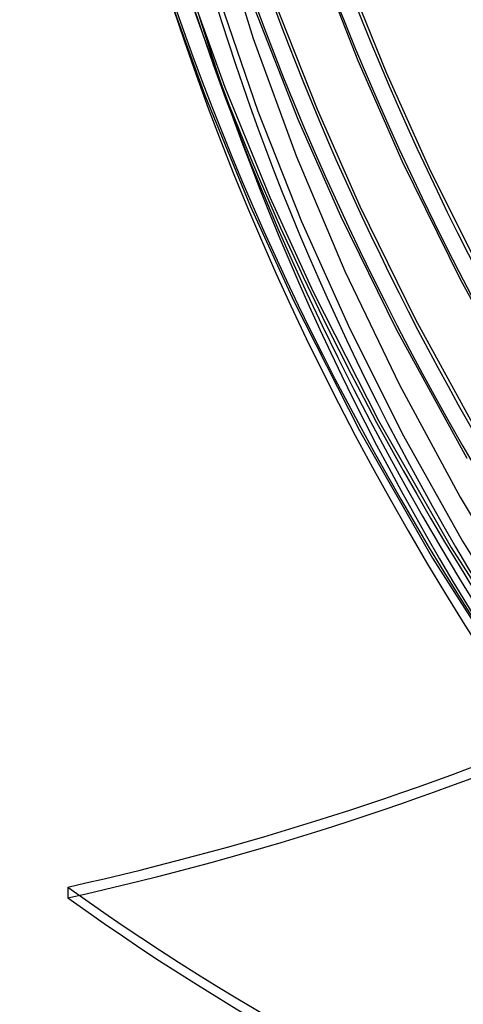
# Model space of a CAD drawing. Header units: millimetres. Extents: x -192 to 186, y -241 to 236.
# Tile 14 of 87: x -143 to -112, y -81 to -11. Entities that reach past the tile are written whole.
import ezdxf

# ---------------------------------------------------------------- set-up
doc = ezdxf.new("R2010")
doc.units = ezdxf.units.MM
doc.layers.add('MAIN-1', color=7, linetype='Continuous')
doc.layers.add('MAIN-2', color=7, linetype='Continuous')

msp = doc.modelspace()

# ---------------------------------------------------------------- linework, layer by layer
at = {"layer": 'MAIN-1'}
for p, q in [((-129.331, -3.914), (-126.766, -12.181)), ((-122.546, -5.521), (-119.322, -13.747)), ((-120.46, -6.756), (-117.292, -14.641)), ((-125.337, -9.288), (-122.219, -17.199)), ((-126.704, -9.989), (-123.579, -17.9)), ((-126.766, -12.181), (-123.713, -20.516)), ((-119.322, -13.747), (-116.172, -20.91)), ((-117.292, -14.641), (-114.283, -21.351)), ((-122.219, -17.199), (-119.184, -24.089)), ((-123.579, -17.9), (-120.548, -24.773)), ((-123.713, -20.516), (-120.244, -28.719)), ((-116.172, -20.91), (-112.031, -29.329)), ((-114.283, -21.351), (-110.018, -29.895)), ((-119.184, -24.089), (-115.228, -32.145)), ((-120.548, -24.773), (-116.593, -32.825)), ((-120.244, -28.719), (-116.368, -36.786)), ((-112.031, -29.329), (-106.792, -38.836)), ((-115.228, -32.145), (-110.191, -41.334)), ((-116.593, -32.825), (-111.567, -42.003)), ((-116.368, -36.786), (-112.055, -44.782)), ((-112.055, -44.782), (-107.315, -52.668)), ((-139.948, -72.48), (-139.941, -73.248))]:
    msp.add_line(p, q, dxfattribs=at)
for centre, major_axis, ratio, start_param, end_param in [((-0.5, -0.433), (106.054, -122.46), 0.75, 0.713724, 3.466968), ((-40.5, -35.074), (-100.489, 116.035), 0.75, 0, 2.284521), ((-40.5, -35.074), (99.835, -115.279), 0.75, -3.141592, -0.857072), ((12.628, 10.936), (109.319, -126.231), 0.75, -2.338801, -1.68345), ((-4.25, -3.681), (-99.835, 115.279), 0.75, 0.713724, 1.426193), ((17.028, 14.747), (104.327, -120.467), 0.75, -2.240455, -1.673248), ((8.228, 7.126), (109.319, -126.231), 0.75, -2.283306, -1.692793), ((-190.823, 23.366), (-158.593, -1.509), 0.639927, 1.891266, 2.438799), ((-190.816, 22.597), (-158.593, -1.509), 0.639927, 1.891266, 2.438799), ((5.792, 9.791), (194.276, 1.848), 0.639927, -2.425126, -1.796807)]:
    msp.add_ellipse(centre, major_axis=major_axis, ratio=ratio, start_param=start_param, end_param=end_param, dxfattribs=at)
at = {"layer": 'MAIN-2'}
for p, q in [((-133.04, -8.317), (-130.2, -16.194)), ((-131.594, -7.831), (-128.777, -15.646)), ((-129.115, -9.513), (-126.431, -17.338)), ((-128.777, -15.646), (-125.575, -23.463)), ((-130.2, -16.194), (-126.974, -24.071)), ((-126.431, -17.338), (-123.323, -25.187)), ((-125.575, -23.463), (-122.506, -30.189)), ((-126.974, -24.071), (-123.882, -30.847)), ((-123.323, -25.187), (-119.894, -32.819)), ((-122.506, -30.189), (-117.853, -39.329)), ((-123.882, -30.847), (-119.199, -40.046)), ((-119.894, -32.819), (-116.073, -40.405)), ((-117.853, -39.329), (-112.694, -48.343)), ((-119.199, -40.046), (-114.009, -49.117)), ((-116.073, -40.405), (-111.873, -47.909)), ((-111.873, -47.909), (-107.305, -55.299)), ((-112.694, -48.343), (-107.05, -57.183)), ((-114.009, -49.117), (-108.331, -58.011))]:
    msp.add_line(p, q, dxfattribs=at)
for centre, major_axis, ratio, start_param, end_param in [((0, 0), (-105.399, 121.705), 0.75, -2.427868, 0.713724), ((17.028, 14.747), (-105.326, 121.62), 0.75, 0.713724, 1.471492), ((12.628, 10.936), (-110.317, 127.383), 0.75, 0.713724, 1.473422), ((8.228, 7.126), (-110.317, 127.383), 0.75, 0.713724, 1.473422), ((3.828, 3.315), (-110.317, 127.383), 0.75, 0.713724, 1.473422), ((3.828, 3.315), (109.319, -126.231), 0.75, -2.427868, -1.667819), ((-0.5, -0.433), (106.054, -122.46), 0.75, -2.427868, -0.325375), ((0, 0), (-105.399, 121.705), 0.75, 0.713724, 3.855317), ((-4.75, -4.114), (-100.489, 116.035), 0.75, 0.713724, 2.284521), ((5.785, 10.56), (-194.276, -1.848), 0.639927, 0.716467, 1.344786)]:
    msp.add_ellipse(centre, major_axis=major_axis, ratio=ratio, start_param=start_param, end_param=end_param, dxfattribs=at)

doc.saveas('drawing.dxf')
